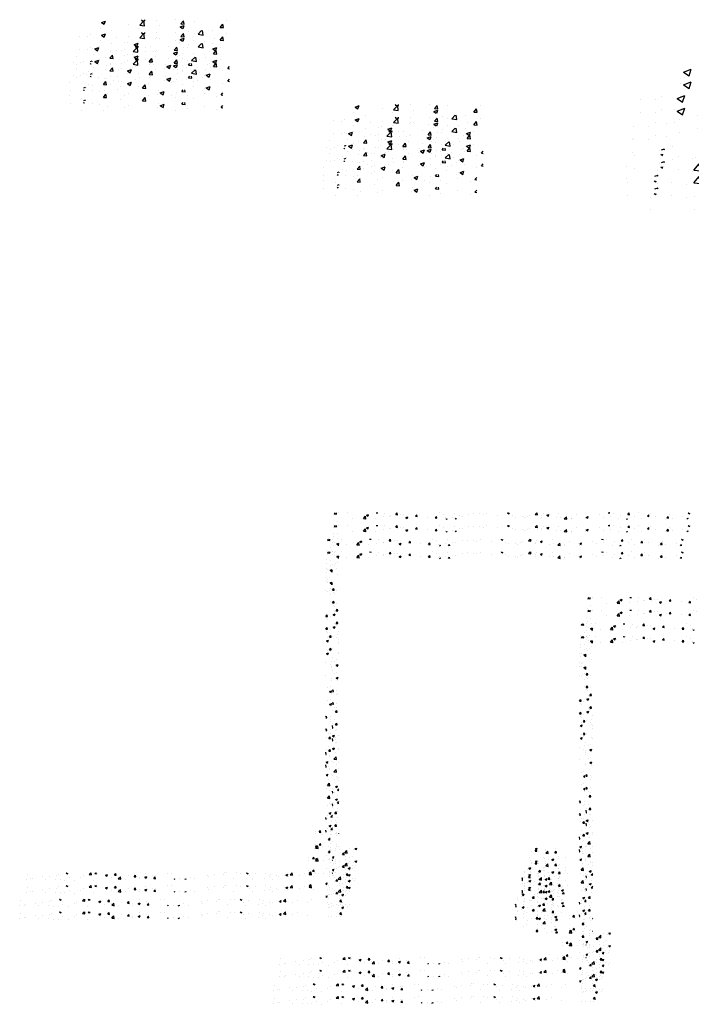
# Model space of a CAD drawing. Extents: x -210 to 4628, y -2287 to 14168.
# Tile 17 of 46: x 834 to 1447, y 4045 to 4944. Entities that reach past the tile are written whole.
import ezdxf

# ---------------------------------------------------------------- set-up
doc = ezdxf.new("R2010")
doc.units = 0
doc.header["$LTSCALE"] = 24
doc.layers.get('0').update_dxf_attribs({"linetype": 'CONTINUOUS'})
for name, color, linetype in [('E1', 4, 'CONTINUOUS'), ('FIXT', 6, 'CONTINUOUS'), ('STRUCT', 2, 'CONTINUOUS')]:
    doc.layers.add(name, color=color, linetype=linetype)

# ---------------------------------------------------------------- blocks, each defined once
blk = doc.blocks.new('*X')
at = {"color": 0}
for p, q in [((781.16, 1845.13), (781.16, 1845.13)), ((781.87, 1847.12), (783.85, 1849.19)), ((781.87, 1847.12), (786.31, 1846.43)), ((786.31, 1846.43), (785.99, 1849.19)), ((790.57, 1849), (790.57, 1849)), ((807.13, 1848.87), (807.13, 1848.87)), ((835.23, 1838.85), (839.12, 1842.91)), ((839.68, 1838.16), (839.12, 1842.9)), ((841.02, 1844.62), (844.52, 1845.96)), ((841.02, 1844.62), (843.51, 1842.94)), ((843.51, 1842.94), (844.53, 1845.96)), ((845.43, 1843.67), (845.43, 1843.67)), ((858.59, 1849.02), (858.73, 1849.19)), ((858.59, 1849.02), (861.58, 1848.76)), ((861.58, 1848.76), (861.5, 1849.19)), ((874.59, 1848.67), (874.59, 1848.67)), ((883.42, 1842.7), (883.42, 1842.7)), ((884.55, 1843.39), (884.55, 1843.39)), ((894.45, 1845.88), (896.86, 1848.76)), ((894.45, 1845.88), (897.44, 1845.62)), ((897.44, 1845.62), (896.86, 1848.76)), ((903.48, 1845.88), (903.48, 1845.88)), ((909.09, 1846.22), (909.09, 1846.22)), ((912.88, 1840.62), (916.38, 1841.96)), ((915.37, 1838.94), (916.38, 1841.96)), ((930.31, 1842.75), (932.73, 1845.62)), ((930.31, 1842.75), (933.3, 1842.48)), ((933.3, 1842.48), (932.73, 1845.62)), ((966.18, 1839.61), (968.59, 1842.48)), ((969.17, 1839.35), (968.59, 1842.48)), ((974.13, 1849.02), (974.13, 1849.02)), ((981.16, 1846.19), (981.16, 1846.19)), ((1000.82, 1847.89), (1000.82, 1847.89)), ((1010.64, 1843.25), (1010.64, 1843.25)), ((1016.39, 1842.76), (1016.39, 1842.76)), ((1027.52, 1846.76), (1027.52, 1846.76)), ((1036.61, 1847), (1036.61, 1847)), ((1047.97, 1846.91), (1047.97, 1846.91)), ((1054.21, 1845.64), (1054.21, 1845.64)), ((1060.49, 1848.56), (1060.49, 1848.56)), ((1080.9, 1844.51), (1080.9, 1844.51)), ((1098.6, 1848.73), (1099.79, 1849.19)), ((1098.6, 1848.73), (1101.09, 1847.06)), ((1101.09, 1847.05), (1101.81, 1849.19)), ((1107.59, 1843.38), (1107.59, 1843.38)), ((1134.28, 1842.25), (1134.28, 1842.25)), ((1138.57, 1844.34), (1138.57, 1844.34)), ((1148.77, 1846.17), (1151.66, 1849.19)), ((1148.77, 1846.17), (1153.22, 1845.48)), ((1153.22, 1845.48), (1152.79, 1849.19)), ((1154.06, 1846.39), (1154.06, 1846.39)), ((1160.88, 1843.79), (1160.88, 1843.79)), ((1163.82, 1847.54), (1163.82, 1847.54)), ((1170.46, 1844.73), (1173.96, 1846.07)), ((1170.46, 1844.73), (1172.95, 1843.05)), ((1172.95, 1843.05), (1173.96, 1846.07)), ((1173.4, 1845.44), (1173.4, 1845.44)), ((1192.33, 1847.93), (1192.33, 1847.93)), ((1202.13, 1837.9), (1206.03, 1841.96)), ((1206.58, 1837.21), (1206.03, 1841.95)), ((1224.36, 1845.42), (1224.36, 1845.42)), ((1242.32, 1840.72), (1245.82, 1842.07)), ((1244.81, 1839.05), (1245.82, 1842.07)), ((1266.08, 1845.12), (1266.08, 1845.12)), ((1282.01, 1848.98), (1282.18, 1849.19)), ((1282.01, 1848.98), (1285, 1848.72)), ((1285, 1848.72), (1284.91, 1849.19)), ((1286.3, 1842.31), (1286.3, 1842.31)), ((1291.75, 1848.64), (1291.75, 1848.64)), ((1305.24, 1844.81), (1305.24, 1844.81)), ((1317.87, 1845.84), (1320.28, 1848.71)), ((1317.87, 1845.84), (1320.86, 1845.58)), ((1320.86, 1845.58), (1320.28, 1848.71)), ((1330.93, 1842.94), (1330.93, 1842.94)), ((1336.82, 1848.96), (1336.82, 1848.96)), ((1353.73, 1842.7), (1356.14, 1845.58)), ((1353.73, 1842.7), (1356.72, 1842.44)), ((1356.72, 1842.44), (1356.15, 1845.58)), ((1360.09, 1847.94), (1360.09, 1847.94)), ((1368.04, 1842.46), (1368.04, 1842.46)), ((1389.6, 1839.57), (1392.01, 1842.44)), ((1392.59, 1839.3), (1392.01, 1842.44)), ((1393.3, 1845.66), (1393.3, 1845.66)), ((1428.04, 1848.84), (1428.94, 1849.19)), ((1428.04, 1848.84), (1430.53, 1847.16)), ((1430.53, 1847.16), (1431.21, 1849.19)), ((787.11, 1833.66), (787.11, 1833.66)), ((816.27, 1838.66), (816.27, 1838.66)), ((835.23, 1838.85), (839.67, 1838.16)), ((840.45, 1837.58), (840.45, 1837.58)), ((857.45, 1838.95), (857.45, 1838.95)), ((872.03, 1841.74), (872.03, 1841.74)), ((912.88, 1840.62), (915.37, 1838.94)), ((952, 1841.19), (952, 1841.19)), ((966.18, 1839.61), (969.17, 1839.35)), ((984.94, 1838.61), (984.94, 1838.61)), ((985.38, 1840.05), (985.38, 1840.05)), ((986.24, 1837.19), (988.24, 1837.95)), ((987.98, 1837.19), (988.24, 1837.95)), ((997.46, 1840.26), (997.46, 1840.26)), ((1002.64, 1837.19), (1004.45, 1839.34)), ((1004.85, 1837.19), (1004.45, 1839.34)), ((1112.89, 1840.82), (1112.89, 1840.82)), ((1124.9, 1841.38), (1124.9, 1841.38)), ((1129.3, 1839.63), (1129.3, 1839.63)), ((1160.97, 1841.13), (1160.97, 1841.13)), ((1187.66, 1840), (1187.66, 1840)), ((1195.2, 1840.42), (1195.2, 1840.42)), ((1202.13, 1837.9), (1206.58, 1837.21)), ((1214.35, 1838.87), (1214.35, 1838.87)), ((1214.85, 1838.17), (1214.85, 1838.17)), ((1240.11, 1841.37), (1240.11, 1841.37)), ((1241.04, 1837.74), (1241.04, 1837.74)), ((1242.32, 1840.72), (1244.8, 1839.05)), ((1273.79, 1840.66), (1273.79, 1840.66)), ((1301.77, 1837.93), (1301.77, 1837.93)), ((1315.39, 1837.19), (1317.67, 1838.06)), ((1317.38, 1837.19), (1317.68, 1838.06)), ((1342.37, 1838.94), (1342.37, 1838.94)), ((1386.7, 1837.54), (1386.7, 1837.54)), ((1389.6, 1839.57), (1392.58, 1839.3)), ((1399.21, 1839.19), (1399.21, 1839.19)), ((1418.15, 1841.68), (1418.15, 1841.68)), ((1426.1, 1837.19), (1427.87, 1839.3)), ((1428.26, 1837.19), (1427.87, 1839.3)), ((780.56, 1828.48), (780.56, 1828.48)), ((788.1, 1824.65), (788.1, 1824.65)), ((779.95, 1811.84), (779.95, 1811.84)), ((779.34, 1795.19), (779.34, 1795.19)), ((782.69, 1794), (782.69, 1794)), ((786.85, 1792.24), (790.35, 1793.58)), ((786.85, 1792.24), (789.33, 1790.56)), ((788.49, 1790.14), (790.69, 1792.43)), ((788.49, 1790.14), (790.69, 1789.8)), ((789.34, 1790.56), (790.35, 1793.58)), ((784.57, 1779.27), (784.57, 1779.27)), ((778.73, 1778.55), (778.73, 1778.55)), ((782.06, 1775.93), (782.06, 1775.93)), ((786.97, 1770.34), (786.97, 1770.34)), ((787.84, 1758.7), (787.84, 1758.7)), ((778.75, 1708), (781.16, 1710.87)), ((778.75, 1708), (781.74, 1707.73)), ((781.74, 1707.73), (781.16, 1710.87)), ((779.96, 1703.7), (779.96, 1703.7)), ((781.62, 1701.76), (781.62, 1701.76)), ((786.82, 1707.03), (786.82, 1707.03)), ((779.32, 1685.62), (779.32, 1685.62)), ((785.69, 1670.39), (788.1, 1673.26)), ((788.68, 1670.12), (788.1, 1673.26)), ((780.19, 1663.33), (783.7, 1664.68)), ((780.19, 1663.33), (782.68, 1661.65)), ((782.43, 1669.5), (782.43, 1669.5)), ((782.68, 1661.65), (783.7, 1664.68)), ((785.1, 1668.39), (785.1, 1668.39)), ((785.69, 1670.39), (788.68, 1670.12)), ((788.63, 1649.67), (788.63, 1649.67)), ((786.67, 1643.71), (786.67, 1643.71)), ((790.37, 1633.11), (790.37, 1633.11)), ((778.89, 1624.12), (778.89, 1624.12)), ((789.44, 1617.4), (789.44, 1617.4)), ((789.74, 1615.04), (789.74, 1615.04)), ((782.37, 1578.09), (782.37, 1578.09)), ((786.52, 1580.4), (786.52, 1580.4)), ((785.71, 1570.69), (789.21, 1572.03)), ((785.71, 1570.69), (788.2, 1569.01)), ((785.9, 1572.03), (785.9, 1572.03)), ((788.2, 1569.01), (789.21, 1572.03)), ((787.64, 1542.81), (787.64, 1542.81)), ((778.69, 1524.42), (779.99, 1525.96)), ((778.69, 1522.99), (780.56, 1522.82)), ((780.56, 1522.82), (779.99, 1525.96)), ((787, 1524.73), (787, 1524.73)), ((786.38, 1517.08), (786.38, 1517.08)), ((782.96, 1494.52), (782.96, 1494.52)), ((779.63, 1487.79), (779.63, 1487.79)), ((784.51, 1485.48), (786.92, 1488.35)), ((784.51, 1485.48), (787.5, 1485.21)), ((787.5, 1485.21), (786.92, 1488.35)), ((778.69, 1460.47), (778.8, 1460.58)), ((778.69, 1455.94), (779.35, 1455.84)), ((779.35, 1455.84), (778.8, 1460.58)), ((783.77, 1462.25), (783.77, 1462.25)), ((784.9, 1452.5), (784.9, 1452.5)), ((786.23, 1453.77), (786.23, 1453.77)), ((779.06, 1441.78), (782.56, 1443.13)), ((779.06, 1441.78), (781.54, 1440.1)), ((781.54, 1440.1), (782.56, 1443.13)), ((789.97, 1442.43), (789.97, 1442.43)), ((784.26, 1434.43), (784.26, 1434.43)), ((780.23, 1416.88), (780.23, 1416.88)), ((790.05, 1417.2), (790.05, 1417.2)), ((781.54, 1399.54), (785.43, 1403.6)), ((785.98, 1398.85), (785.43, 1403.6)), ((781.54, 1399.54), (785.98, 1398.85)), ((786.08, 1390.45), (786.08, 1390.45)), ((790.11, 1382.82), (790.11, 1382.82)), ((789.5, 1366.18), (789.5, 1366.18)), ((782.16, 1362.2), (782.16, 1362.2)), ((787.24, 1364.78), (787.24, 1364.78)), ((784.57, 1349.14), (788.07, 1350.48)), ((784.57, 1349.14), (787.06, 1347.46)), ((787.06, 1347.46), (788.07, 1350.48)), ((788.89, 1349.53), (788.89, 1349.53)), ((778.69, 1340.91), (778.81, 1341.05)), ((779.39, 1337.91), (778.81, 1341.05)), ((781.53, 1344.12), (781.53, 1344.12)), ((788.16, 1342.56), (790.69, 1345.2)), ((788.16, 1342.56), (790.69, 1342.17)), ((778.69, 1337.97), (779.39, 1337.91)), ((788.28, 1332.89), (788.28, 1332.89)), ((785.93, 1327.14), (785.93, 1327.14)), ((787.31, 1326.9), (787.31, 1326.9)), ((787.68, 1316.24), (787.68, 1316.24)), ((783.34, 1300.56), (785.75, 1303.44)), ((786.33, 1300.3), (785.75, 1303.44)), ((783.34, 1300.56), (786.33, 1300.3)), ((787.07, 1299.6), (787.07, 1299.6)), ((784.3, 1287.27), (784.3, 1287.27)), ((786.46, 1282.96), (786.46, 1282.96)), ((747.85, 1267.73), (747.85, 1267.73)), ((754.41, 1266.09), (756.82, 1268.97)), ((757.4, 1265.83), (756.82, 1268.96)), ((779.43, 1271.89), (779.43, 1271.89)), ((747.87, 1262.85), (747.87, 1262.85)), ((754.41, 1266.09), (757.4, 1265.83)), ((759.88, 1262.56), (759.88, 1262.56)), ((774.56, 1261.73), (774.56, 1261.73)), ((785.79, 1263.83), (785.79, 1263.83)), ((785.85, 1266.31), (785.85, 1266.31)), ((790.27, 1262.96), (790.69, 1263.46)), ((790.27, 1262.96), (790.69, 1262.92)), ((748.06, 1236.87), (751.95, 1240.93)), ((748.07, 1240.36), (751.57, 1241.71)), ((748.07, 1240.36), (750.56, 1238.69)), ((750.56, 1238.69), (751.57, 1241.71)), ((752.51, 1236.18), (751.96, 1240.93)), ((746.56, 1236.32), (746.56, 1236.32)), ((748.06, 1236.87), (752.51, 1236.18)), ((784.57, 1236.59), (784.57, 1236.59)), ((784.64, 1233.02), (784.64, 1233.02)), ((791.3, 1235.18), (791.3, 1235.18)), ((801.42, 1228.6), (805.32, 1232.66)), ((805.87, 1227.91), (805.32, 1232.66)), ((810.31, 1236.54), (810.31, 1236.54)), ((818, 1234.05), (818, 1234.05)), ((819.93, 1236.36), (822.08, 1237.19)), ((819.93, 1236.36), (822.42, 1234.68)), ((822.42, 1234.68), (823.26, 1237.19)), ((1141.33, 1231.69), (1141.33, 1231.69)), ((1148.9, 1231.58), (1151.32, 1234.45)), ((1148.9, 1231.58), (1151.89, 1231.32)), ((1149.37, 1236.47), (1151.24, 1237.19)), ((1149.37, 1236.47), (1151.85, 1234.79)), ((1151.89, 1231.32), (1151.32, 1234.45)), ((1151.85, 1234.79), (1152.66, 1237.19)), ((1154.88, 1231.38), (1154.88, 1231.38)), ((1167.3, 1235.44), (1167.3, 1235.44)), ((1167.4, 1233.02), (1167.4, 1233.02)), ((1168.33, 1227.65), (1172.22, 1231.71)), ((1172.78, 1226.96), (1172.22, 1231.71)), ((1184.77, 1228.44), (1187.18, 1231.31)), ((1186.33, 1235.52), (1186.33, 1235.52)), ((1187.76, 1228.18), (1187.18, 1231.31)), ((797.21, 1225.35), (799.62, 1228.22)), ((797.21, 1225.35), (800.2, 1225.08)), ((800.2, 1225.08), (799.62, 1228.22)), ((801.42, 1228.6), (805.87, 1227.91)), ((815.52, 1222.68), (815.52, 1222.68)), ((1168.33, 1227.65), (1172.77, 1226.96)), ((1184.77, 1228.44), (1187.76, 1228.18)), ((1192.36, 1222.31), (1192.36, 1222.31)), ((752.48, 1214.38), (752.48, 1214.38)), ((778.69, 1220.53), (781.42, 1221.58)), ((778.69, 1219.71), (780.41, 1218.56)), ((780.41, 1218.55), (781.42, 1221.58)), ((784.03, 1216.38), (784.03, 1216.38)), ((802.82, 1216.49), (802.82, 1216.49)), ((803, 1221.03), (803, 1221.03)), ((809.7, 1219.9), (809.7, 1219.9)), ((1138.29, 1220.52), (1138.29, 1220.52)), ((1140.72, 1215.05), (1140.72, 1215.05)), ((1152.58, 1213.24), (1152.58, 1213.24)), ((1154.24, 1213.3), (1154.24, 1213.3)), ((1164.98, 1219.39), (1164.98, 1219.39)), ((1166.69, 1218.79), (1166.69, 1218.79)), ((1173.18, 1215.8), (1173.18, 1215.8)), ((1179.21, 1216.34), (1182.71, 1217.68)), ((1179.21, 1216.34), (1181.7, 1214.66)), ((1181.7, 1214.66), (1182.71, 1217.68)), ((1181.74, 1218.25), (1181.74, 1218.25)), ((1191.67, 1218.27), (1191.67, 1218.27)), ((1204.76, 1219.95), (1204.76, 1219.95)), ((781.57, 1209.63), (781.57, 1209.63)), ((808.26, 1208.5), (808.26, 1208.5)), ((814.8, 1205.52), (814.8, 1205.52)), ((821.3, 1205.45), (821.3, 1205.45)), ((1141.72, 1211.66), (1141.72, 1211.66)), ((1191.75, 1205.67), (1191.75, 1205.67)), ((1193.72, 1207.27), (1193.72, 1207.27)), ((783.42, 1199.73), (783.42, 1199.73)), ((785.64, 1200.51), (785.64, 1200.51)), ((789.85, 1201.31), (789.85, 1201.31)), ((792.11, 1202.92), (792.11, 1202.92)), ((802.36, 1202.96), (802.36, 1202.96)), ((807.76, 1200.1), (811.26, 1201.45)), ((807.76, 1200.1), (810.25, 1198.42)), ((809.09, 1203.25), (809.09, 1203.25)), ((810.25, 1198.42), (811.27, 1201.45)), ((818.8, 1201.79), (818.8, 1201.79)), ((1128.55, 1194.97), (1128.55, 1194.97)), ((1135.4, 1197.26), (1135.4, 1197.26)), ((1137.2, 1200.21), (1140.7, 1201.56)), ((1137.2, 1200.21), (1139.69, 1198.53)), ((1139.69, 1198.53), (1140.7, 1201.55)), ((1140.11, 1198.4), (1140.11, 1198.4)), ((1155.84, 1193.97), (1158.25, 1196.84)), ((1158.83, 1193.71), (1158.25, 1196.84)), ((1160.02, 1196.08), (1160.02, 1196.08)), ((1164.56, 1202.26), (1164.56, 1202.26)), ((1166.08, 1202.15), (1166.08, 1202.15)), ((1191.6, 1200.23), (1191.6, 1200.23)), ((1204.12, 1201.88), (1204.12, 1201.88)), ((221.61, 1189.27), (221.61, 1189.27)), ((274.54, 1187.43), (274.54, 1187.43)), ((278.1, 1189.71), (278.1, 1189.71)), ((292.6, 1191.88), (293.41, 1192.19)), ((292.6, 1191.88), (295.09, 1190.2)), ((293.48, 1189.93), (293.48, 1189.93)), ((295.09, 1190.2), (295.76, 1192.19)), ((323.87, 1186.84), (323.87, 1186.84)), ((334.42, 1189.12), (337.37, 1192.19)), ((334.42, 1189.12), (338.87, 1188.43)), ((338.87, 1188.43), (338.43, 1192.19)), ((344.87, 1190.92), (345.94, 1192.19)), ((344.87, 1190.92), (347.86, 1190.65)), ((347.86, 1190.65), (347.58, 1192.19)), ((348.4, 1188.75), (348.4, 1188.75)), ((349.54, 1190.36), (349.54, 1190.36)), ((364.46, 1187.87), (367.96, 1189.21)), ((364.46, 1187.87), (366.95, 1186.19)), ((366.95, 1186.19), (367.96, 1189.21)), ((380.73, 1187.78), (383.14, 1190.65)), ((380.73, 1187.78), (383.72, 1187.52)), ((383.72, 1187.52), (383.14, 1190.65)), ((406.39, 1186.8), (406.39, 1186.8)), ((416.59, 1184.64), (419, 1187.51)), ((419.58, 1184.38), (419.01, 1187.51)), ((437.97, 1190.96), (437.97, 1190.96)), ((451.08, 1187.39), (451.08, 1187.39)), ((454.97, 1186.26), (454.97, 1186.26)), ((477.05, 1191.14), (477.05, 1191.14)), ((484.13, 1191.27), (484.13, 1191.27)), ((550.87, 1187.84), (550.87, 1187.84)), ((563.39, 1189.48), (563.39, 1189.48)), ((579.01, 1188.49), (579.01, 1188.49)), ((582.33, 1191.98), (582.33, 1191.98)), ((584.78, 1192.11), (584.78, 1192.11)), ((604.27, 1191.69), (604.27, 1191.69)), ((611.47, 1190.98), (611.47, 1190.98)), ((622.04, 1191.98), (622.57, 1192.19)), ((622.04, 1191.98), (624.53, 1190.31)), ((624.53, 1190.31), (625.16, 1192.19)), ((627.86, 1186.46), (627.86, 1186.46)), ((638.16, 1189.86), (638.16, 1189.86)), ((657.02, 1191.47), (657.02, 1191.47)), ((664.86, 1188.73), (664.86, 1188.73)), ((676.3, 1186.36), (676.3, 1186.36)), ((691.55, 1187.6), (691.55, 1187.6)), ((693.9, 1187.98), (697.4, 1189.32)), ((693.9, 1187.98), (696.38, 1186.3)), ((695.24, 1188.85), (695.24, 1188.85)), ((696.38, 1186.3), (697.4, 1189.32)), ((701.33, 1188.17), (705.18, 1192.19)), ((701.33, 1188.17), (705.77, 1187.48)), ((705.77, 1187.48), (705.23, 1192.19)), ((706.52, 1189.26), (706.52, 1189.26)), ((718.24, 1186.47), (718.24, 1186.47)), ((727.32, 1190.5), (727.32, 1190.5)), ((804.15, 1187.74), (806.56, 1190.61)), ((804.15, 1187.74), (807.14, 1187.47)), ((807.14, 1187.47), (806.56, 1190.61)), ((808.48, 1186.61), (808.48, 1186.61)), ((1128.57, 1191.94), (1128.57, 1191.94)), ((1139.09, 1188.26), (1139.09, 1188.26)), ((1141.09, 1193.58), (1141.09, 1193.58)), ((1155.24, 1193.84), (1155.24, 1193.84)), ((1155.84, 1193.97), (1158.83, 1193.71)), ((1165.79, 1187.13), (1165.79, 1187.13)), ((1181.93, 1192.72), (1181.93, 1192.72)), ((1191.14, 1189.03), (1191.14, 1189.03)), ((1191.71, 1190.83), (1194.12, 1193.7)), ((1191.71, 1190.83), (1194.69, 1190.57)), ((1192.48, 1186), (1192.48, 1186)), ((1194.7, 1190.57), (1194.12, 1193.7)), ((1208.63, 1191.59), (1208.63, 1191.59)), ((219.78, 1179.7), (219.78, 1179.7)), ((228.06, 1181.22), (228.06, 1181.22)), ((230.45, 1181.63), (230.45, 1181.63)), ((248.94, 1184.71), (248.94, 1184.71)), ((254.75, 1180.09), (254.75, 1180.09)), ((262.03, 1185.79), (262.03, 1185.79)), ((272.64, 1179.89), (272.64, 1179.89)), ((281.44, 1178.97), (281.44, 1178.97)), ((290.08, 1178.74), (290.08, 1178.74)), ((297.9, 1183.1), (297.9, 1183.1)), ((308.13, 1177.84), (308.13, 1177.84)), ((319.24, 1183.74), (319.24, 1183.74)), ((343.36, 1178.5), (343.36, 1178.5)), ((374.93, 1182.66), (374.93, 1182.66)), ((387.45, 1184.31), (387.45, 1184.31)), ((387.78, 1180.84), (391.68, 1184.9)), ((387.78, 1180.84), (392.23, 1180.15)), ((392.23, 1180.15), (391.68, 1184.9)), ((400.15, 1180.67), (400.15, 1180.67)), ((416.59, 1184.64), (419.58, 1184.38)), ((425.81, 1181.26), (425.81, 1181.26)), ((425.83, 1184.19), (425.83, 1184.19)), ((436.32, 1183.87), (439.82, 1185.21)), ((436.32, 1183.87), (438.8, 1182.19)), ((438.8, 1182.19), (439.82, 1185.21)), ((452.46, 1181.5), (454.87, 1184.38)), ((452.46, 1181.5), (455.45, 1181.24)), ((455.45, 1181.24), (454.87, 1184.37)), ((489.85, 1180.19), (490.73, 1181.24)), ((490.93, 1180.19), (490.73, 1181.24)), ((500.36, 1181.19), (500.36, 1181.19)), ((509.02, 1180.19), (511.67, 1181.21)), ((511.33, 1180.19), (511.67, 1181.21)), ((519.3, 1183.68), (519.3, 1183.68)), ((527.37, 1181.22), (527.37, 1181.22)), ((553.34, 1184.97), (553.34, 1184.97)), ((598.7, 1181.46), (598.7, 1181.46)), ((632.21, 1180.55), (632.21, 1180.55)), ((655.3, 1182.31), (655.3, 1182.31)), ((663.78, 1184.71), (663.78, 1184.71)), ((669, 1180.49), (669, 1180.49)), ((680.55, 1185.51), (680.55, 1185.51)), ((698.16, 1185.5), (698.16, 1185.5)), ((744.93, 1185.34), (744.93, 1185.34)), ((782.81, 1183.09), (782.81, 1183.09)), ((789.21, 1183.24), (789.21, 1183.24)), ((798.31, 1183.09), (798.31, 1183.09)), ((804.73, 1183.01), (804.73, 1183.01)), ((808.15, 1185.73), (808.15, 1185.73)), ((1124.69, 1182.17), (1125.49, 1183)), ((1124.69, 1178.46), (1126.04, 1178.25)), ((1126.04, 1178.25), (1125.49, 1183)), ((1139.5, 1181.76), (1139.5, 1181.76)), ((1154.5, 1179.76), (1154.5, 1179.76)), ((1165.47, 1185.5), (1165.47, 1185.5)), ((1167.05, 1180.08), (1170.55, 1181.42)), ((1167.05, 1180.08), (1169.53, 1178.4)), ((1169.53, 1178.4), (1170.55, 1181.42)), ((1178.45, 1180.51), (1178.45, 1180.51)), ((1183.66, 1184.77), (1183.66, 1184.77)), ((1190.97, 1182.16), (1190.97, 1182.16)), ((1145.3, 1168.43), (1145.3, 1168.43)), ((1146.87, 1176.36), (1146.87, 1176.36)), ((1164.86, 1168.86), (1164.86, 1168.86)), ((1174.96, 1170.67), (1178.85, 1174.73)), ((1174.96, 1170.67), (1179.4, 1169.98)), ((1179.4, 1169.98), (1178.85, 1174.72)), ((1190.54, 1172.38), (1190.54, 1172.38)), ((1138.89, 1165.11), (1138.89, 1165.11)), ((1162.78, 1156.36), (1165.19, 1159.23)), ((1165.77, 1156.1), (1165.19, 1159.23)), ((1165.3, 1160.79), (1165.3, 1160.79)), ((1171.99, 1167.3), (1171.99, 1167.3)), ((1177.81, 1162.44), (1177.81, 1162.44)), ((1196.75, 1164.93), (1196.75, 1164.93)), ((1196.89, 1159.95), (1200.39, 1161.29)), ((1196.89, 1159.95), (1199.38, 1158.27)), ((1198.68, 1166.17), (1198.68, 1166.17)), ((1199.38, 1158.27), (1200.39, 1161.29)), ((1162.78, 1156.36), (1165.77, 1156.1)), ((1181.59, 1154.93), (1181.59, 1154.93)), ((1189.93, 1155.74), (1189.93, 1155.74)), ((1198.64, 1153.22), (1201.05, 1156.1)), ((1198.64, 1153.22), (1199.05, 1153.19)), ((1201.59, 1153.19), (1201.05, 1156.09)), ((357.12, -41.28), (364.12, -38.59)), ((357.12, -41.28), (362.09, -44.63)), ((362.09, -44.63), (364.12, -38.59)), ((406.39, -44.09), (406.39, -44.09)), ((426.9, -46.21), (434.69, -38.09)), ((430.36, -37.65), (431.58, -36.2)), ((430.36, -37.65), (436.33, -38.17)), ((435.79, -47.59), (434.69, -38.09)), ((436.33, -38.17), (435.97, -36.2)), ((457.73, -37.05), (457.73, -37.05)), ((492.27, -36.53), (492.27, -36.53)), ((502.08, -43.93), (506.9, -38.18)), ((502.08, -43.93), (508.06, -44.45)), ((508.06, -44.45), (506.9, -38.18)), ((526.36, -38.64), (526.36, -38.64)), ((573.81, -50.2), (578.63, -44.46)), ((579.79, -50.73), (578.63, -44.46)), ((585.99, -38.24), (585.99, -38.24)), ((354.45, -51.59), (354.45, -51.59)), ((425.33, -51.94), (425.33, -51.94)), ((426.9, -46.21), (435.79, -47.59)), ((433.95, -46.55), (433.95, -46.55)), ((463.2, -46.95), (463.2, -46.95)), ((500.83, -49.29), (507.83, -46.6)), ((500.83, -49.29), (505.14, -52.2)), ((505.95, -52.2), (507.83, -46.6)), ((573.81, -50.2), (579.79, -50.72)), ((574.55, -48.48), (574.55, -48.48)), ((375.64, -56.56), (375.64, -56.56)), ((516.23, -58.49), (516.23, -58.49)), ((533.62, -62.76), (539.92, -56.2)), ((533.62, -62.76), (542.51, -64.14)), ((542.51, -64.14), (541.59, -56.2)), ((558.96, -56.44), (558.96, -56.44)), ((317.32, -66.57), (317.32, -66.57)), ((331.48, -66.62), (331.48, -66.62)), ((337.14, -63.55), (337.14, -63.55)), ((384.86, -68.87), (384.86, -68.87)), ((438.25, -71.13), (438.25, -71.13)), ((456.52, -70.34), (456.52, -70.34)), ((457.92, -68.5), (457.92, -68.5)), ((507.03, -63.93), (507.03, -63.93)), ((562.96, -69.8), (562.96, -69.8)), ((399.6, -78.51), (399.6, -78.51)), ((405.17, -77.38), (405.17, -77.38)), ((416.81, -81.54), (423.81, -78.85)), ((421.78, -84.9), (423.81, -78.85)), ((491.63, -73.39), (491.63, -73.39)), ((500.05, -78.08), (500.05, -78.08)), ((525.08, -74.78), (525.08, -74.78)), ((545.01, -75.64), (545.01, -75.64)), ((341.28, -88.52), (341.28, -88.52)), ((353.23, -84.87), (353.23, -84.87)), ((416.81, -81.54), (421.78, -84.9)), ((436.89, -86.39), (436.89, -86.39)), ((557.75, -89.73), (557.75, -89.73)), ((560.52, -89.55), (567.52, -86.86)), ((560.52, -89.55), (565.49, -92.91)), ((565.49, -92.91), (567.52, -86.86)), ((373.99, -94.67), (373.99, -94.67)), ((399.02, -91.38), (399.02, -91.38)), ((505.81, -97.22), (505.81, -97.22)), ((554.43, -93.49), (554.43, -93.49)), ((310.83, -102.99), (310.83, -102.99)), ((372.51, -106.6), (377.33, -100.85)), ((372.51, -106.6), (378.48, -107.12)), ((378.48, -107.12), (377.33, -100.85)), ((444.23, -112.87), (449.05, -107.13)), ((450.21, -113.39), (449.05, -107.13)), ((455.3, -103.63), (455.3, -103.63)), ((496.11, -103.5), (496.11, -103.5)), ((336.35, -116.2), (337.76, -117.15)), ((336.95, -112.2), (339.79, -111.11)), ((337.76, -117.15), (338.08, -116.2)), ((339.42, -112.2), (339.79, -111.11)), ((403.96, -110.67), (403.96, -110.67)), ((444.23, -112.87), (450.21, -113.39)), ((515.96, -119.15), (518.43, -116.2)), ((521.93, -119.67), (521.29, -116.2)), ((536.65, -109.24), (536.65, -109.24)), ((312.01, -117.72), (312.01, -117.72)), ((352.02, -118.16), (352.02, -118.16)), ((365.39, -119.97), (365.39, -119.97)), ((379.47, -123.52), (379.47, -123.52)), ((418.77, -122.23), (418.77, -122.23)), ((472.15, -124.49), (472.15, -124.49)), ((473.74, -117.52), (473.74, -117.52)), ((476.5, -121.8), (483.5, -119.12)), ((476.5, -121.8), (481.47, -125.16)), ((481.47, -125.16), (483.5, -119.12)), ((515.96, -119.15), (521.93, -119.67)), ((556.53, -123.02), (556.53, -123.02)), ((587.68, -125.42), (590.93, -121.55)), ((587.68, -125.42), (590.93, -125.7)), ((333.09, -131.15), (333.09, -131.15)), ((372.71, -130.82), (372.71, -130.82)), ((410.59, -125.83), (410.59, -125.83)), ((504.59, -130.51), (504.59, -130.51)), ((525.54, -126.74), (525.54, -126.74)), ((578.92, -129), (578.92, -129))]:
    blk.add_line(p, q, dxfattribs=at)
blk = doc.blocks.new('XEBACK')
at = {"layer": 'STRUCT', "color": 0}
for points in [[(1256.71, 4745.71)], [(1253.7, 4724.2)], [(1253.7, 4724.2)], [(1346.71, 4721.71)], [(1343.7, 4700.2)], [(1343.7, 4700.2)]]:
    blk.add_lwpolyline(points, dxfattribs=at)
at = {"layer": 'FIXT', "color": 0}
for p in [(1082.9, 4937.32), (1082.9, 4925.73), (1076.88, 4913.25), (1076.88, 4901.67)]:
    blk.add_blockref('*X', p, dxfattribs=at)
at = {"layer": 'FIXT', "color": 0, "xscale": 0.5, "yscale": 0.5, "zscale": 0.5}
for p in [(730.02, 4962.04), (730.02, 4950.46), (724, 4937.98), (724, 4926.39), (961.63, 4884.79), (961.63, 4873.21), (955.61, 4860.72), (955.61, 4849.14), (730.02, 3569.46), (730.02, 3557.88), (724, 3545.39), (724, 3533.81), (961.63, 3492.2), (961.63, 3480.62), (955.61, 3468.14), (955.61, 3456.56)]:
    blk.add_blockref('*X', p, dxfattribs=at)

msp = doc.modelspace()

# ---------------------------------------------------------------- block references
at = {"layer": 'E1', "color": 0}
msp.add_blockref('XEBACK', (0, 0), dxfattribs=at)

doc.saveas('drawing.dxf')
